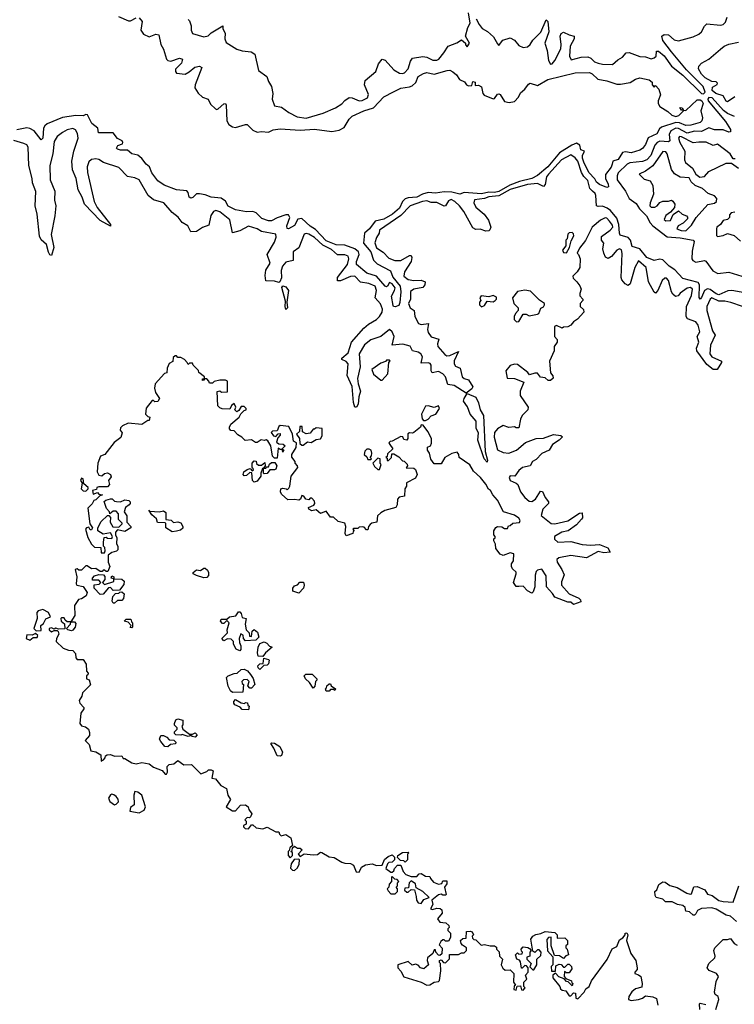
# Model space of a CAD drawing. Extents: x 2380107 to 2585170, y 384273 to 546161.
# Tile 164 of 256: x 2548535 to 2553502, y 390831 to 397678. Entities that reach past the tile are written whole.
import ezdxf

# ---------------------------------------------------------------- set-up
doc = ezdxf.new("R2010")
doc.units = 0

msp = doc.modelspace()

# ---------------------------------------------------------------- linework, layer by layer
at = {"layer": '0CON05XD'}
for points in [[(2549220.9, 397700.9), (2549290.7, 397670.7), (2549305, 397670), (2549345, 397692)], [(2549365, 397690.8), (2549386.5, 397665), (2549377.1, 397605), (2549395, 397577.5), (2549435, 397559.5), (2549481.7, 397578.3), (2549502.2, 397572.2), (2549516.9, 397506.9), (2549533.8, 397473.8), (2549555, 397404), (2549565, 397394.2), (2549585, 397389.4), (2549645, 397410), (2549666.7, 397405), (2549660, 397375), (2549618, 397335), (2549617.7, 397317.7), (2549625.9, 397305.9), (2549685, 397300), (2549713.8, 397315), (2549752, 397348), (2549785, 397355.7), (2549801.2, 397345), (2549753.6, 397226.4)], [(2550958.7, 397158.7), (2550931.2, 397225), (2550936.7, 397255), (2551010.8, 397319.2), (2551028.8, 397371.2), (2551055, 397403.3), (2551075, 397396.2), (2551135, 397330), (2551175, 397306.2), (2551195, 397303.8), (2551210.4, 397309.5), (2551234.4, 397335.6), (2551250.6, 397389.4), (2551265, 397411.2), (2551337.7, 397422.3), (2551365, 397417.1), (2551407.4, 397397.4), (2551435, 397396.9), (2551448.6, 397405), (2551483, 397447), (2551513.3, 397495), (2551573, 397517), (2551605, 397537.5), (2551632.5, 397515), (2551633, 397503), (2551645, 397490), (2551662.5, 397515), (2551633.3, 397565), (2551650, 397625), (2551666.4, 397655), (2551654.6, 397725)], [(2551708.2, 397685), (2551728.8, 397645), (2551748.3, 397618.3), (2551786.7, 397596.7), (2551828.6, 397558.6), (2551855, 397510), (2551865, 397500), (2551870, 397505), (2551892.5, 397535), (2551945, 397553.3), (2551975, 397536.7), (2552005, 397500), (2552035, 397486.2), (2552065, 397490), (2552084, 397505), (2552102.2, 397535), (2552157.4, 397592.6), (2552195, 397676.7), (2552205.5, 397665.5), (2552213.5, 397595), (2552184.2, 397515), (2552200.8, 397465), (2552210, 397395), (2552225, 397370), (2552235, 397371.2), (2552255, 397394.2), (2552295.5, 397475), (2552299.5, 397505), (2552290.6, 397565), (2552298.7, 397581.3), (2552315, 397592.5), (2552353.4, 397573.4), (2552388.8, 397565), (2552388.1, 397545), (2552360.9, 397495), (2552356.9, 397425), (2552368.6, 397398.6), (2552436.9, 397416.9), (2552485, 397420), (2552505, 397412), (2552531.4, 397385), (2552555, 397376.1), (2552585, 397369.1), (2552655, 397367.1), (2552691.3, 397398.7), (2552725, 397418), (2552751.4, 397448.6), (2552770.7, 397450.7), (2552845, 397423.6), (2552885, 397420.8), (2552925, 397407.1), (2552945, 397412.9), (2552958.8, 397425), (2552961.2, 397458.8), (2552975, 397460), (2553015, 397426), (2553065.8, 397355.8), (2553145, 397292.9), (2553274.6, 397165), (2553287.9, 397162.1), (2553300, 397175), (2553285, 397214), (2553170.5, 397330.5), (2553064.6, 397454.6), (2553004.6, 397534.6), (2552998.8, 397565), (2553015, 397576), (2553044.1, 397574.1), (2553085, 397538), (2553115, 397531.2), (2553215, 397559.2), (2553255, 397577.5), (2553275, 397594), (2553295.5, 397634.5), (2553311.3, 397648.7), (2553405, 397640.8), (2553425, 397645.8), (2553439.8, 397660.2), (2553452.5, 397695)], [(2549705, 397680), (2549715, 397670), (2549727.5, 397635), (2549726.7, 397605), (2549735, 397582.5), (2549815, 397560), (2549844.4, 397565.6), (2549865, 397587.5), (2549946.4, 397636.4), (2549947.5, 397615), (2549962, 397585), (2549960, 397545), (2549970, 397520), (2550044.1, 397474.1), (2550082.3, 397462.3), (2550143.9, 397453.9), (2550168.3, 397438.3), (2550195.8, 397325.8), (2550252.3, 397282.3), (2550265, 397247.5), (2550285.8, 397215), (2550294.3, 397165), (2550290, 397125), (2550305, 397080), (2550355, 397070), (2550405, 397034), (2550463.2, 397003.2), (2550525, 396994.2), (2550645, 397028), (2550730, 397065), (2550775, 397093.8), (2550794.4, 397115.6), (2550825, 397136.2), (2550845, 397136), (2550895, 397114.4), (2550915, 397115.5), (2550951.4, 397135), (2550958.7, 397158.7)], [(2553505, 397142.5), (2553455, 397106.7), (2553445, 397111.2), (2553425, 397148.6), (2553373.1, 397165), (2553348.2, 397185), (2553350.9, 397209.1), (2553383, 397227), (2553385, 397237.5), (2553375, 397246.7), (2553345, 397249.2), (2553298.6, 397275), (2553275, 397300), (2553252.5, 397337.5), (2553256.2, 397355), (2553275, 397376.2), (2553325, 397404), (2553405, 397473.8), (2553432, 397495), (2553465, 397508.6), (2553531.7, 397521.7)], [(2549753.6, 397226.4), (2549753.3, 397205), (2549775, 397167.5), (2549805, 397139.4), (2549845, 397125.8), (2549862, 397092), (2549895, 397059.2), (2549905, 397054), (2549915, 397058.6), (2549955, 397093.8), (2549966, 397096), (2549971.2, 397085), (2549973.6, 396975), (2549988.6, 396948.6), (2550013.8, 396933.8), (2550035, 396929.5), (2550105, 396950.6), (2550115, 396948.6), (2550155, 396910), (2550185, 396895.7), (2550215, 396901.9), (2550265, 396896.9), (2550297.9, 396912.1), (2550345, 396920), (2550485, 396910), (2550585, 396916.5), (2550705, 396901.4), (2550755, 396910.6), (2550791.4, 396928.6), (2550825, 396987.5), (2550845, 397007.1), (2550926, 397045), (2550994.1, 397065.9), (2551065, 397141.4), (2551134.3, 397175.7), (2551185, 397202.7), (2551245, 397210.4), (2551261.8, 397218.2), (2551287.3, 397242.7), (2551305, 397282.5), (2551342.5, 397305), (2551365, 397311.2), (2551415, 397300), (2551506.1, 397326.1), (2551525, 397326.7), (2551545, 397316.7), (2551570, 397295), (2551592.3, 397262.3), (2551626.1, 397246.1), (2551640, 397225), (2551655, 397217.5), (2551678.3, 397221.7), (2551685, 397247.5), (2551700, 397245), (2551701.7, 397221.7), (2551725, 397222.5), (2551745, 397212.5), (2551753.3, 397165), (2551763.9, 397153.9), (2551825, 397127.5), (2551835, 397130), (2551855, 397160), (2551865, 397162.5), (2551875, 397157.5), (2551905, 397110), (2551937.7, 397102.3), (2551975, 397110), (2552001.2, 397138.8), (2552015, 397170), (2552046.7, 397195), (2552070.7, 397229.3), (2552083, 397237), (2552135, 397220), (2552205, 397263.3), (2552395, 397308), (2552495, 397310.8), (2552515, 397301.2), (2552552.5, 397265), (2552615, 397254.2), (2552685, 397229.4), (2552710.5, 397229.5), (2552779.2, 397240.8), (2552815, 397263.8), (2552845, 397273.8), (2552910.7, 397260.7), (2552930, 397245), (2552930, 397225), (2552945, 397210), (2552955, 397220), (2552976.4, 397196.4), (2552990, 397155), (2552973.8, 397115), (2552973.8, 397095), (2552983.8, 397075), (2553040.7, 397040.7), (2553067.5, 397015), (2553095, 397006), (2553116.8, 397013.2), (2553150, 397045), (2553150, 397050), (2553135, 397050), (2553123.3, 397066.7), (2553140, 397065), (2553150, 397050), (2553165, 397047.5), (2553245, 397120), (2553265, 397121.8), (2553275.3, 397115), (2553285.3, 397094.7), (2553269.1, 397045), (2553280, 396995), (2553275.4, 396975), (2553265, 396964.5), (2553200, 396945), (2553165, 396943.1), (2553120.3, 396960.3), (2553095, 396962.7), (2552995, 396931.4), (2552981.1, 396918.9), (2552964, 396885), (2552902.2, 396857.8), (2552885, 396810), (2552865, 396783.8), (2552845, 396770.8), (2552785, 396752.7), (2552745, 396759.4), (2552725.5, 396754.5), (2552695, 396706.2), (2552657.5, 396695), (2552653.3, 396673.3), (2552645, 396653.3), (2552607, 396603), (2552606.7, 396575), (2552626.2, 396535), (2552627.5, 396515), (2552615, 396512.5), (2552565, 396533.3), (2552545, 396547.5), (2552532.7, 396572.7), (2552491.9, 396615), (2552455, 396688), (2552447.8, 396715), (2552446, 396734), (2552460, 396765), (2552435, 396772.5), (2552428, 396805), (2552405, 396819.2), (2552373.4, 396806.6), (2552287.5, 396752.5), (2552206.9, 396655), (2552135, 396593.8), (2552095, 396574.7), (2552007.8, 396552.2), (2551942.4, 396527.6), (2551865, 396483), (2551835, 396476.6), (2551795, 396479.2), (2551745, 396466.7), (2551625, 396476.9), (2551595, 396466.2), (2551539.1, 396479.1), (2551485, 396480.4), (2551425, 396473.1), (2551375, 396476.7), (2551335.6, 396464.4), (2551295, 396443.1), (2551235, 396440), (2551215, 396432.2), (2551196.3, 396413.7), (2551175, 396366.9), (2551126.4, 396325), (2551065, 396290.8), (2551005, 396278.2), (2550967.3, 396225), (2550932.2, 396195), (2550925.4, 396125), (2550975.4, 396065), (2550994.2, 396005), (2551020.3, 395980.3), (2551113, 395933), (2551128.8, 395888.8), (2551179.2, 395825), (2551183.8, 395785), (2551177.7, 395712.3), (2551169.3, 395690.7), (2551145, 395682.5), (2551133.3, 395683.3), (2551130.7, 395690.7), (2551120, 395755), (2551141.2, 395795), (2551143.6, 395813.6), (2551125, 395842.5), (2551105, 395850), (2551092.5, 395825), (2551085, 395821.2), (2551075, 395826.2), (2551014.1, 395894.1), (2550947.5, 395915), (2550876.2, 395975), (2550875, 395997.5), (2550895.6, 396045), (2550888.9, 396065), (2550864.7, 396084.7), (2550795, 396110), (2550735, 396113.8), (2550665, 396139.6), (2550590.4, 396220.4), (2550555, 396241.8), (2550495, 396296.9), (2550468.9, 396291.1), (2550445, 396246.2), (2550403.6, 396223.6), (2550395, 396227.5), (2550390.8, 396245), (2550413.6, 396303.6), (2550402.3, 396322.3), (2550385, 396322), (2550325, 396300), (2550285, 396279.2), (2550265, 396280), (2550217.5, 396295), (2550177.5, 396335), (2550155, 396344.2), (2550112.1, 396342.1), (2550035.8, 396355.8), (2549985, 396382), (2549965.4, 396415.4), (2549935, 396436.5), (2549865, 396444), (2549825, 396460), (2549785, 396466.7), (2549765, 396466.7), (2549738.3, 396441.7), (2549725, 396437.5), (2549712.5, 396445), (2549706.4, 396476.4), (2549697.7, 396487.7), (2549625, 396496.2), (2549538.8, 396528.8), (2549495, 396558), (2549453.4, 396613.4), (2549438, 396655), (2549415, 396673.8), (2549385, 396713.8), (2549355.7, 396735.7), (2549314.5, 396744.5), (2549285, 396771.2), (2549235, 396771.2), (2549215, 396777.5), (2549207.5, 396785), (2549217, 396803), (2549250, 396815), (2549252.5, 396825), (2549246.7, 396835), (2549215, 396853.3), (2549185, 396891.2), (2549081.7, 396891.7), (2549077.5, 396925), (2549037.3, 396957.3), (2549005.8, 397015.8), (2548995, 397020), (2548975, 397009.2), (2548925, 397012.1), (2548832.4, 396997.6), (2548726.2, 396953.8), (2548709.1, 396940.9), (2548700.6, 396925), (2548695.8, 396855), (2548685, 396842.5), (2548634.6, 396904.7), (2548605, 396920.9), (2548584.5, 396925.5), (2548515, 396912.7)], [(2553504, 397005), (2553455, 397026.9), (2553427.9, 397048), (2553347.1, 397135), (2553325, 397137.1), (2553318.2, 397125), (2553321.1, 397115), (2553439.7, 396969.7), (2553475.6, 396915), (2553475, 396897.5), (2553465, 396896), (2553425, 396911.8), (2553365, 396912.5), (2553325, 396925.3), (2553275, 396900.8), (2553225, 396902.5), (2553175, 396889.6), (2553115, 396920.9), (2553095, 396924.8), (2553060, 396905), (2553049.1, 396879.2), (2553053.1, 396835), (2553045, 396829.6), (2552985, 396834.2), (2552966.2, 396825), (2552950.5, 396805), (2552920.7, 396735), (2552895, 396704.7), (2552865, 396691.6), (2552775, 396682.7), (2552756.6, 396673.4), (2552695, 396613.8), (2552686.7, 396593.3), (2552688.6, 396565), (2552745.9, 396485), (2552772, 396435), (2552820.8, 396400.8), (2552843.6, 396363.6), (2552892.1, 396315), (2552917.1, 396265), (2552934.7, 396245), (2553035, 396168.5), (2553125, 396162.6), (2553215, 396144.5), (2553222.3, 396135), (2553208, 396068), (2553207.8, 396015), (2553212.8, 396002.8), (2553235, 395993.1), (2553293.8, 396003.8), (2553305, 396000), (2553352.5, 395932.5), (2553387.3, 395912.7), (2553465, 395923.5), (2553555, 395894.6)], [(2551248.2, 395675), (2551276.4, 395655), (2551280.9, 395615), (2551306.4, 395566.4), (2551325, 395559.7), (2551375.5, 395565.5), (2551368.4, 395525), (2551374.2, 395504.2), (2551395, 395473.3), (2551447.9, 395457.9), (2551439.7, 395425), (2551442.2, 395405), (2551490.4, 395350.5), (2551505, 395341.6), (2551525, 395342.5), (2551585, 395370), (2551555.3, 395305), (2551554.1, 395284.1), (2551565, 395268.5), (2551596.1, 395256.1), (2551610, 395195), (2551625, 395183.2), (2551655, 395174.3), (2551684.2, 395125), (2551678, 395112), (2551639.3, 395080.7), (2551555.6, 395135.6), (2551511.6, 395141.6), (2551495.2, 395195.2), (2551476.4, 395216.4), (2551445, 395230.8), (2551401.7, 395221.7), (2551395.4, 395235.4), (2551395.2, 395275.2), (2551388, 395288), (2551375, 395292.9), (2551325, 395288.8), (2551333.7, 395335), (2551324, 395355), (2551305, 395367.5), (2551265.4, 395375.5), (2551249, 395409), (2551198.3, 395421.7), (2551124.7, 395414.7), (2551136.7, 395475), (2551125, 395507.1), (2551105, 395522.9), (2551045, 395475.7), (2550975, 395451.2), (2550931.7, 395418.3), (2550895.4, 395355), (2550900.9, 395265), (2550882.9, 395182.9), (2550886.8, 395146.7), (2550902.7, 395095), (2550891.2, 395055), (2550888.6, 395005), (2550875, 394984), (2550865, 394983.3), (2550855.5, 395015.6), (2550846.8, 395126.8), (2550812.1, 395205), (2550819.1, 395285), (2550805, 395301.2), (2550774.3, 395314.3), (2550774.2, 395325), (2550819, 395361), (2550841.8, 395435), (2550927.1, 395532.8), (2550958.7, 395561.3), (2551015, 395593.1), (2551035.9, 395615), (2551054.2, 395645), (2551055.7, 395665), (2551042.8, 395702.8), (2551006.4, 395745), (2551015.3, 395795), (2551005.3, 395825), (2550962.5, 395845), (2550902.9, 395853), (2550864.1, 395894.1), (2550835, 395891.7), (2550765, 395862.9), (2550745, 395862.5), (2550743.6, 395885), (2550814.3, 395975), (2550823.5, 396015), (2550817.3, 396035), (2550795, 396044.2), (2550743, 396043), (2550701.4, 396081.4), (2550641.2, 396111.2), (2550585, 396164.8), (2550545, 396187.6), (2550525, 396191.5), (2550513.1, 396186.9), (2550475, 396092.9), (2550436.7, 396065), (2550435, 396003.8), (2550385, 395991.8), (2550360.7, 395965), (2550352, 395935), (2550355, 395882.5), (2550343.9, 395856.1), (2550335, 395850), (2550305, 395860.8), (2550245, 395863.3), (2550240.4, 395899.6), (2550245, 395936), (2550276.4, 395985), (2550255.6, 396045), (2550305, 396132), (2550317.1, 396165), (2550315, 396186), (2550216.2, 396206.2), (2550185, 396223.2), (2550125, 396242.5), (2550065, 396211.1), (2550015, 396196.2), (2549995, 396285.6), (2549925, 396343.1), (2549898.5, 396351.5), (2549883.1, 396345), (2549863.4, 396316.6), (2549850.4, 396249.5), (2549805, 396234.2), (2549765, 396204.5), (2549725, 396204.2), (2549704.2, 396245), (2549665, 396267.1), (2549637.1, 396305), (2549595, 396336.7), (2549535.9, 396405.9), (2549465, 396425.5), (2549428.1, 396455), (2549365, 396564.4), (2549335, 396578.9), (2549285, 396588.1), (2549225, 396650), (2549116.3, 396686.3), (2549085, 396706.9), (2549065, 396711.1), (2549035, 396706.7), (2549015, 396690), (2549003.8, 396655), (2549005.4, 396615), (2549053.5, 396415), (2549073.3, 396373.3), (2549166.2, 396253.8), (2549165, 396242.5), (2549095, 396281.9), (2548984.4, 396395), (2548969.6, 396445), (2548942.5, 396495), (2548926.7, 396575), (2548902, 396635), (2548896.8, 396695), (2548912, 396765), (2548941.3, 396855), (2548937.8, 396887.8), (2548922.6, 396912.6), (2548905, 396921.1), (2548865, 396913.5), (2548833.3, 396893.3), (2548795, 396866.9), (2548775, 396832), (2548765.8, 396745), (2548745.4, 396664.6), (2548746.1, 396565), (2548778.9, 396485), (2548776.6, 396423.4), (2548787, 396383), (2548780, 396315), (2548754.5, 396185.5), (2548771.4, 396095), (2548755, 396037.5), (2548745, 396042.5), (2548735, 396062.5), (2548721.9, 396115), (2548685, 396148), (2548673.2, 396173.2), (2548657.5, 396325), (2548642.5, 396385), (2548646.3, 396483.7), (2548623.6, 396543.6), (2548621.2, 396575), (2548597.9, 396665), (2548592.8, 396792.8), (2548585, 396807.1), (2548563.2, 396816.8), (2548495, 396837.7)], [(2553508.3, 396711.7), (2553495, 396710), (2553473.8, 396745), (2553385, 396812.5), (2553355, 396803.3), (2553305.9, 396825.9), (2553255, 396827.5), (2553215, 396821.4), (2553135, 396864.4), (2553120, 396865), (2553113.1, 396855), (2553122.5, 396825), (2553158.1, 396765), (2553155.8, 396705), (2553162, 396685), (2553211.2, 396645), (2553233.6, 396603.6), (2553263, 396583), (2553295, 396588.8), (2553325, 396622), (2553445, 396681.2), (2553481.7, 396681.7), (2553530, 396645)], [(2553575, 395779.3), (2553485, 395794.8), (2553456.3, 395793.7), (2553395, 395765.8), (2553375, 395772.8), (2553335, 395803.3), (2553315, 395807.4), (2553294.6, 395795), (2553275, 395746), (2553264, 395734), (2553257.5, 395747.5), (2553260.3, 395835), (2553251.3, 395851.3), (2553145, 395878.9), (2553088.8, 395938.8), (2553048.9, 395965), (2553005, 396009.6), (2552985, 396013.1), (2552945, 396002.7), (2552895, 396024.7), (2552845, 396084.1), (2552791.3, 396101.3), (2552780, 396145), (2552765, 396164), (2552709.3, 396179.3), (2552703.2, 396193.2), (2552699.4, 396255), (2552685, 396297.2), (2552640.9, 396350.9), (2552618.7, 396368.7), (2552585, 396381.1), (2552555, 396378.6), (2552545, 396383.3), (2552540.5, 396455), (2552535, 396468.8), (2552516.4, 396486.4), (2552498.2, 396505), (2552485, 396561.3), (2552457, 396587), (2552440.8, 396615), (2552413.7, 396695), (2552395, 396718.1), (2552365, 396739.3), (2552301.2, 396705), (2552211.2, 396605), (2552197.5, 396585), (2552187.7, 396532.3), (2552175, 396518), (2552135, 396540), (2552065, 396532.3), (2551945, 396497.1), (2551865, 396452.4), (2551795, 396447.5), (2551765, 396435.7), (2551696.7, 396425), (2551692.4, 396405), (2551705, 396375.4), (2551762.5, 396325), (2551793.6, 396285), (2551808.9, 396235), (2551803.3, 396216.7), (2551795, 396210.6), (2551775, 396208.1), (2551735, 396221.2), (2551705, 396220), (2551685, 396230), (2551623.1, 396345), (2551591.3, 396385), (2551560, 396415), (2551535, 396427.3), (2551515, 396419.4), (2551495.5, 396384.5), (2551485, 396382.5), (2551435, 396406.4), (2551395, 396407.1), (2551365, 396418.8), (2551335, 396414.7), (2551248.5, 396385), (2551183.3, 396316.7), (2551036.2, 396215), (2551033.8, 396195), (2551015, 396163.8), (2551002.8, 396127.2), (2551015, 396092.1), (2551060.8, 396060.8), (2551100.6, 396020.6), (2551143.4, 396003.4), (2551185, 396004.1), (2551245, 396038.6), (2551255, 396038.8), (2551261.4, 396025), (2551255, 395996.2), (2551208.5, 395925), (2551205.4, 395895), (2551235, 395871.7), (2551275, 395864.1), (2551325, 395866.7), (2551352.9, 395855), (2551350.9, 395835), (2551337.1, 395815), (2551275, 395803.6), (2551252.3, 395787.7), (2551250.5, 395735), (2551238.2, 395705), (2551248.2, 395675)], [(2553165, 396211.2), (2553205, 396250), (2553236.2, 396303.8), (2553317, 396393), (2553365, 396401.4), (2553378.1, 396415), (2553379.5, 396435), (2553365, 396453.1), (2553320.3, 396470.3), (2553280, 396505), (2553230, 396525), (2553201.7, 396551.7), (2553188.3, 396578.3), (2553125, 396584), (2553085.5, 396605.5), (2553065.5, 396635.5), (2553035, 396746.2), (2553025, 396760), (2553005, 396762), (2552935, 396662.5), (2552885, 396626), (2552840, 396605), (2552875, 396570), (2552917.3, 396557.3), (2552936, 396525), (2552940.8, 396465), (2552916.2, 396405), (2552915, 396383.3), (2552925, 396374.2), (2552950, 396375), (2552965, 396383.3), (2552985, 396407.5), (2553005, 396417.5), (2553045, 396416.7), (2553065, 396422.5), (2553075, 396417.5), (2553087.5, 396395), (2553087, 396373), (2553059.3, 396340.7), (2553025, 396316.7), (2553015, 396290), (2553025, 396280), (2553057.5, 396282.5), (2553077, 396323), (2553115, 396350), (2553140, 396325), (2553170, 396315), (2553177.5, 396305), (2553176.1, 396293.9), (2553146.1, 396263.9), (2553112.5, 396245), (2553102.5, 396225), (2553133.4, 396213.4), (2553165, 396211.2)], [(2553505, 396340), (2553480, 396335), (2553468.3, 396321.7), (2553468.3, 396301.7), (2553455, 396290), (2553425, 396282.5), (2553406.4, 396253.6), (2553380, 396235), (2553377.5, 396225), (2553378.3, 396178.3), (2553385, 396170), (2553425, 396177.5), (2553455, 396192.5), (2553501.7, 396178.3), (2553545, 396137.5)], [(2553560, 395685), (2553478.3, 395711.7), (2553435, 395720.8), (2553395, 395721.1), (2553345, 395743.1), (2553334.1, 395735.9), (2553310.8, 395685), (2553311.1, 395655), (2553350, 395515), (2553368, 395485), (2553336, 395416), (2553331.5, 395355), (2553345, 395332.9), (2553413, 395303), (2553413.3, 395295), (2553382.5, 395245), (2553355, 395245.8), (2553310.7, 395280.7), (2553241.2, 395375), (2553238.8, 395395), (2553256, 395435), (2553243.3, 395475), (2553262.1, 395507.9), (2553251.9, 395555), (2553235, 395577.1), (2553177.7, 395597.7), (2553168, 395615), (2553170.6, 395685), (2553205, 395761.2), (2553210.6, 395805), (2553197.5, 395815), (2553175, 395811.5), (2553125, 395775.7), (2553112.3, 395757.7), (2553094.1, 395754.1), (2553075, 395768.8), (2553065, 395786.7), (2553043.8, 395865), (2553030.4, 395880.5), (2553018, 395882), (2553000, 395865), (2552971.2, 395795), (2552955, 395777.5), (2552945, 395782.5), (2552906.2, 395856.2), (2552888.8, 395955), (2552835, 396002), (2552810.4, 395955), (2552778.3, 395841.7), (2552765, 395830), (2552742.4, 395842.4), (2552720, 395870), (2552715.6, 395885.6), (2552723.1, 396053.1), (2552717.3, 396077.3), (2552705, 396084), (2552685, 396075.7), (2552647.6, 396032.4), (2552625, 396018.8), (2552606, 396026), (2552594.2, 396055), (2552588.1, 396085), (2552596.2, 396125), (2552578.8, 396145), (2552578.3, 396171.7), (2552640, 396215), (2552657.8, 396235), (2552655, 396248.8), (2552635, 396277.1), (2552615, 396298.6), (2552605, 396300.8), (2552572, 396285), (2552514.4, 396235), (2552467, 396143), (2552425, 396090), (2552410, 396055), (2552420, 396045), (2552430, 396015), (2552427.5, 395955), (2552410, 395925), (2552380, 395895), (2552381.7, 395881.7), (2552407.5, 395855)], [(2552335, 396057.5), (2552357.5, 396095), (2552368.3, 396141.7), (2552386.7, 396175), (2552385, 396190), (2552375, 396197.5), (2552355, 396196.7), (2552343.9, 396186.1), (2552340, 396155), (2552330, 396145), (2552330, 396105), (2552307.5, 396075), (2552315, 396060), (2552335, 396057.5)], [(2552407.5, 395855), (2552428.3, 395828.3), (2552437.5, 395805), (2552427.5, 395775), (2552428.3, 395758.3), (2552450, 395735), (2552450, 395725), (2552430, 395705), (2552430, 395685), (2552453, 395663), (2552456.7, 395645), (2552412.5, 395595), (2552383.6, 395576.4), (2552366.4, 395553.6), (2552345, 395542.5), (2552315, 395540), (2552305, 395532.5), (2552265, 395551.2), (2552251.2, 395545), (2552252.5, 395475), (2552270, 395455), (2552270, 395435), (2552250, 395405), (2552250, 395375), (2552216.4, 395303.6), (2552223.6, 395223.6), (2552241.7, 395201.7), (2552242.5, 395185), (2552225, 395170), (2552208.3, 395168.3), (2552187, 395187), (2552155, 395192.5), (2552135, 395220), (2552115, 395221.2), (2552078.3, 395208.3), (2552067.5, 395225), (2551995, 395280), (2551975, 395282.5), (2551945, 395272.5), (2551913, 395237), (2551922.5, 395185), (2551975, 395184.2), (2552038.3, 395158.3), (2552012.5, 395095), (2552013.3, 395065), (2552070, 394985), (2552067.5, 394965), (2552027.5, 394925), (2552015, 394900), (2552005, 394840), (2551985, 394840), (2551975, 394847.5), (2551935, 394842.5), (2551895, 394857.5), (2551855, 394833.3), (2551835, 394807.5), (2551833.3, 394775), (2551855, 394687.5), (2551895, 394667.5), (2551935, 394663.3), (2551987.5, 394685), (2552051.7, 394738.3), (2552124, 394766), (2552175, 394768), (2552245, 394793.8), (2552296.1, 394786.1), (2552308.3, 394778.3), (2552285, 394753.3), (2552238.8, 394725), (2552215.8, 394684.2), (2552165, 394662), (2552125, 394620), (2552100, 394605), (2552083, 394577), (2552030, 394565), (2552005, 394543.3), (2551976.1, 394503.9), (2551945, 394506.7), (2551936.7, 394495), (2551945, 394473.8), (2551986.1, 394456.1), (2551997.5, 394445), (2552016.7, 394395), (2552046.2, 394355), (2552075, 394329.2), (2552095, 394328.6), (2552121.2, 394345), (2552155, 394400), (2552168.3, 394398.3), (2552186.2, 394355), (2552210, 394325), (2552210, 394315), (2552171.2, 394275), (2552160, 394230), (2552230, 394175), (2552255, 394172.9), (2552345, 394192.5), (2552425, 394247.5), (2552445, 394250), (2552446.7, 394215), (2552440, 394205), (2552405, 394166.7), (2552347, 394123), (2552303.3, 394115), (2552253.3, 394085), (2552251.2, 394065), (2552275, 394046.2), (2552365, 394050), (2552445, 394028.6), (2552505, 394024), (2552565, 394028), (2552622.5, 394005), (2552640, 393975), (2552595, 393971.4), (2552555, 393981.2), (2552475, 393936.7), (2552365, 393952), (2552283, 393937), (2552268.8, 393925), (2552270, 393905), (2552304, 393855), (2552318.3, 393818.3), (2552301.7, 393768.3), (2552300, 393745), (2552355, 393686.7), (2552422.5, 393655), (2552432.5, 393645), (2552435, 393630), (2552385, 393612.5), (2552365, 393627.5), (2552345, 393626.7), (2552255, 393662.5), (2552239.1, 393689.1), (2552197.5, 393735), (2552195, 393810), (2552165, 393857.5), (2552135, 393850), (2552125, 393840), (2552116.7, 393815), (2552116.4, 393733.6), (2552105, 393700), (2552095, 393690), (2552065, 393707.5), (2552035, 393740), (2552005, 393736.7), (2551985, 393737.5), (2551966.7, 393765), (2551986.7, 393825), (2551986.1, 393836.1), (2551960, 393860), (2551952.5, 393875), (2551952.5, 393895), (2551967.5, 393915), (2551970, 393965), (2551945, 393970), (2551895, 393953.3), (2551875, 393962.5), (2551845, 394000), (2551841.7, 394031.7), (2551830, 394055), (2551831.7, 394068.3), (2551840, 394075), (2551840, 394085), (2551830, 394095), (2551830, 394125), (2551843.6, 394146.4), (2551857, 394153), (2551885, 394152.5), (2551905, 394140), (2551925, 394140), (2551931.7, 394158.3), (2551945, 394160), (2551963, 394177), (2552009.3, 394180.7), (2552013.3, 394195), (2552005, 394212.5), (2551975, 394232.5), (2551896.7, 394256.7), (2551855, 394337.5), (2551822.5, 394375), (2551806.7, 394405), (2551793.9, 394413.9), (2551775, 394447.5), (2551737.5, 394495), (2551688.3, 394538.3), (2551663.9, 394583.9), (2551590, 394635), (2551587.5, 394655), (2551575, 394670), (2551538.3, 394661.7), (2551490, 394635), (2551465, 394590), (2551415, 394590), (2551393, 394623), (2551382.5, 394665), (2551370, 394685), (2551370, 394705), (2551390, 394715), (2551397, 394733), (2551397.5, 394765), (2551372.5, 394815), (2551338.3, 394858.3), (2551325, 394860), (2551320, 394845), (2551275, 394807.5), (2551265, 394802.5), (2551243.6, 394806.4), (2551231.7, 394798.3), (2551232.5, 394765), (2551226.7, 394753.3), (2551205, 394760), (2551198.3, 394778.3), (2551185, 394780), (2551125, 394747.5), (2551110, 394745), (2551100, 394735), (2551107.5, 394725), (2551127.5, 394695), (2551091.7, 394658.3), (2551088.3, 394641.7), (2551080, 394635), (2551088.3, 394628.3), (2551090, 394615), (2551095, 394610), (2551120, 394635), (2551121.7, 394658.3), (2551135, 394660), (2551169.3, 394639.3), (2551195, 394610), (2551208.3, 394608.3), (2551228.3, 394588.3), (2551230, 394575), (2551221.7, 394561.7), (2551275, 394560), (2551285, 394550), (2551297.5, 394515), (2551285, 394490), (2551223, 394457), (2551222.5, 394435), (2551212.5, 394415), (2551210, 394365), (2551173, 394357), (2551160, 394345), (2551157.5, 394305), (2551150, 394285), (2551073.6, 394266.4), (2551045, 394250), (2551022.5, 394227.5), (2551017.5, 394185), (2550983, 394177), (2550971.7, 394168.3), (2550960, 394155), (2550955, 394130), (2550945, 394130), (2550928.3, 394148.3), (2550915, 394152.5), (2550895, 394150), (2550885, 394140), (2550855, 394140), (2550850, 394135), (2550860, 394125), (2550851.7, 394118.3), (2550850, 394105), (2550805, 394090), (2550797.5, 394105), (2550802.5, 394155), (2550795, 394177.5), (2550748.3, 394188.3), (2550715, 394220), (2550695, 394220), (2550665, 394260), (2550625, 394243.3), (2550595, 394270), (2550565, 394263.3), (2550543.6, 394273.6), (2550543.3, 394286.7), (2550578.3, 394301.7), (2550587, 394313), (2550585, 394330), (2550565, 394350), (2550555, 394350), (2550545, 394340), (2550523, 394343), (2550510, 394365), (2550495, 394370), (2550486.7, 394343.3), (2550475, 394337.5), (2550445, 394342.5), (2550398.3, 394338.3), (2550355, 394380), (2550347.5, 394395), (2550350, 394415), (2550365, 394420), (2550387, 394417), (2550395, 394410), (2550405, 394420), (2550412.5, 394435), (2550422.5, 394505), (2550467.5, 394565), (2550467, 394577), (2550450, 394595), (2550450, 394605), (2550427, 394637), (2550427.5, 394655), (2550457, 394703), (2550460, 394735), (2550438.3, 394748.3), (2550430, 394795), (2550405, 394850), (2550345, 394857.5), (2550335, 394850), (2550325, 394820), (2550293, 394817), (2550283, 394807), (2550300, 394785), (2550315, 394780), (2550331.7, 394798.3), (2550345, 394800), (2550345, 394790), (2550328.3, 394771.7), (2550320, 394740), (2550335, 394730), (2550367, 394727), (2550380, 394715), (2550360, 394695), (2550370, 394685), (2550365, 394670), (2550360, 394690), (2550345, 394690), (2550331.7, 394698.3), (2550325, 394630), (2550305, 394630), (2550293, 394643), (2550280, 394715), (2550259.3, 394749.3), (2550247, 394757), (2550235, 394752.5), (2550213, 394757), (2550185, 394737.5), (2550175, 394737.5), (2550145, 394756.7), (2550103, 394753), (2550080, 394775), (2550050.7, 394790.7), (2550025, 394820), (2550002.5, 394822.5), (2549992.5, 394832.5), (2549992.5, 394845), (2550003.6, 394866.4), (2550060, 394915), (2550071.7, 394938.3), (2550095, 394960), (2550110, 394965), (2550110, 394975), (2550095, 394987.5), (2550075, 394987.5), (2550058.3, 394961.7), (2550045, 394952.5), (2550030, 394965), (2550036.7, 394985), (2550025, 395010), (2550007.5, 394995), (2549995, 394970), (2549943, 394973), (2549925, 394980), (2549913, 394993), (2549908.3, 395091.7), (2549925, 395097.5), (2549938.3, 395088.3), (2549980, 395090), (2549980, 395165), (2549965, 395171.2), (2549925, 395172.5), (2549887.5, 395162.5), (2549875, 395150), (2549855, 395150), (2549850, 395165), (2549835, 395180), (2549820, 395180), (2549818.3, 395171.7), (2549805, 395170), (2549805, 395180), (2549820, 395180), (2549820, 395195), (2549780, 395225), (2549778.3, 395238.3), (2549740, 395275), (2549735, 395290), (2549715, 395290), (2549705, 395280), (2549700, 395295), (2549680, 395315), (2549655, 395330), (2549635, 395330), (2549625, 395340), (2549615, 395340), (2549601.7, 395328.3), (2549598.3, 395301.7), (2549573, 395287), (2549560, 395255), (2549558.3, 395221.7), (2549541.7, 395218.3), (2549477.5, 395145), (2549472.5, 395115), (2549480, 395085), (2549507.5, 395045), (2549495, 395022.5), (2549475, 395020), (2549465, 395030), (2549455, 395030), (2549413, 394977), (2549410, 394935), (2549425, 394920), (2549440, 394915), (2549435, 394890), (2549425, 394890), (2549385, 394862.5), (2549288.3, 394871.7), (2549250, 394855), (2549235, 394840), (2549233, 394823), (2549247.5, 394805), (2549237.3, 394772.7), (2549190.7, 394739.3), (2549127.5, 394655), (2549097, 394643), (2549077.5, 394595), (2549073.3, 394535), (2549085, 394510), (2549105, 394507.5), (2549125, 394523.3), (2549146.1, 394526.1), (2549166.4, 394516.4), (2549171.7, 394498.3), (2549152.5, 394475), (2549160, 394445), (2549145, 394430), (2549085, 394430), (2549070, 394425), (2549068.3, 394411.7), (2549040, 394405), (2549045, 394380), (2549075, 394390), (2549085, 394380), (2549110, 394375), (2549091.7, 394368.3), (2549065, 394340), (2549050, 394335), (2549039.3, 394310.7), (2549008.3, 394281.7), (2549023.3, 394173.3), (2549040, 394145), (2549035, 394130), (2549025, 394130), (2549015, 394150), (2549000, 394145), (2548992.5, 394135), (2549008.3, 394078.3), (2549035, 394030), (2549055, 394010), (2549098.3, 394008.3), (2549101.7, 393971.7), (2549125, 393970), (2549130, 393985), (2549127, 394007), (2549118.3, 394018.3), (2549116.7, 394045), (2549123, 394077), (2549135, 394080), (2549145, 394072.5), (2549175, 394070), (2549180, 394085), (2549165, 394110), (2549115, 394100), (2549077.5, 394125), (2549077.5, 394145), (2549101.7, 394188.3), (2549145, 394230), (2549155, 394230), (2549167, 394217), (2549163.9, 394183.9), (2549181.7, 394151.7), (2549225, 394150), (2549248.3, 394171.7), (2549248.3, 394178.3)], [(2550385, 395664), (2550379.2, 395685), (2550382.1, 395722.1), (2550357.5, 395815), (2550365, 395828), (2550385, 395820.6), (2550404.4, 395795), (2550392.5, 395715), (2550395.5, 395675), (2550385, 395664)], [(2551988.3, 395578.3), (2552005, 395580), (2552035, 395630), (2552055, 395630), (2552075, 395620), (2552135, 395630), (2552143.6, 395636.4), (2552157, 395673), (2552175, 395682.5), (2552182.5, 395695), (2552182.5, 395705), (2552147, 395727), (2552085, 395790), (2552045, 395797.5), (2551995, 395787.5), (2551960, 395745), (2551970, 395705), (2552000, 395675), (2552000, 395655), (2551980, 395635), (2551972.5, 395615), (2551973, 395593), (2551988.3, 395578.3)], [(2551745, 395682.5), (2551765, 395690), (2551785, 395720), (2551825, 395717.5), (2551840, 395725), (2551850, 395735), (2551848.3, 395748.3), (2551825, 395760), (2551795, 395750), (2551743, 395757), (2551732.5, 395745), (2551740, 395725), (2551730, 395715), (2551730, 395695), (2551745, 395682.5)], [(2551055, 395172.5), (2551093.3, 395215), (2551100, 395295), (2551110, 395305), (2551105, 395310), (2551085, 395310), (2551078.3, 395301.7), (2551045, 395290), (2550982.5, 395245), (2550995, 395212.5), (2551045, 395172.5), (2551055, 395172.5)], [(2551785, 394602.5), (2551763.1, 394625), (2551720, 394755), (2551724.2, 394805), (2551708, 394835), (2551707, 394886.9), (2551666.5, 394935), (2551646.6, 394986.6), (2551618.6, 395025), (2551623.3, 395045), (2551645, 395080), (2551705, 395054.3), (2551725, 395013.8), (2551736, 394966), (2551758.1, 394925), (2551770, 394675), (2551786.7, 394615), (2551785, 394602.5)], [(2551355, 394890), (2551375, 394900), (2551395, 394922.5), (2551427.5, 394935), (2551453.3, 394975), (2551445, 394992.5), (2551415, 394982.5), (2551375, 394992.5), (2551355, 394990), (2551327.5, 394935), (2551331.7, 394901.7), (2551341.7, 394891.7), (2551355, 394890)], [(2550505, 394720), (2550535, 394742.5), (2550561.7, 394738.3), (2550595, 394760), (2550626.4, 394763.6), (2550637.5, 394785), (2550636.4, 394836.4), (2550595, 394840), (2550585, 394830), (2550575, 394830), (2550555, 394802.5), (2550525, 394797.5), (2550501.7, 394811.7), (2550498.3, 394848.3), (2550481.7, 394848.3), (2550480, 394815), (2550460, 394795), (2550480, 394765), (2550481.7, 394731.7), (2550495, 394720), (2550505, 394720)], [(2550975, 394620), (2550980, 394625), (2550970, 394635), (2550980, 394645), (2550982.5, 394665), (2550977.5, 394685), (2550965, 394692.5), (2550948.3, 394691.7), (2550933, 394677), (2550930, 394655), (2550948.3, 394638.3), (2550955, 394620), (2550975, 394620)], [(2550165, 394462.5), (2550152.5, 394475), (2550148.3, 394528.3), (2550135, 394530), (2550111.7, 394508.3), (2550095, 394507.5), (2550087.5, 394515), (2550092.5, 394535), (2550115, 394550), (2550137.5, 394557.5), (2550151.7, 394541.7), (2550160, 394545), (2550158.3, 394558.3), (2550150, 394565), (2550150, 394595), (2550165, 394610), (2550178.3, 394608.3), (2550181.7, 394591.7), (2550195, 394580), (2550215, 394580), (2550238.3, 394598.3), (2550240, 394575), (2550230, 394560), (2550245, 394560), (2550251.7, 394568.3), (2550265, 394570), (2550271.7, 394588.3), (2550285, 394600), (2550308.3, 394598.3), (2550322.5, 394575), (2550316.4, 394553.6), (2550305, 394547.5), (2550273, 394547), (2550255, 394522.5), (2550235, 394520), (2550230, 394525), (2550230, 394560), (2550221.7, 394558.3), (2550210, 394525), (2550210, 394505), (2550185, 394470), (2550165, 394462.5)], [(2551035, 394550), (2551047.5, 394585), (2551040, 394595), (2551040, 394625), (2551025, 394630), (2550990, 394595), (2551001.7, 394571.7), (2551025, 394550), (2551035, 394550)], [(2548995, 394400), (2549010, 394415), (2549010, 394425), (2548981.7, 394451.7), (2548976.7, 394485), (2548965, 394490), (2548957.5, 394475), (2548970, 394455), (2548962.5, 394415), (2548975, 394402.5), (2548995, 394400)], [(2549248.3, 394178.3), (2549222.5, 394202.5), (2549221.7, 394241.7), (2549205, 394260), (2549185, 394260), (2549161.7, 394241.7), (2549160, 394255), (2549138.3, 394278.3), (2549123, 394327), (2549133, 394337), (2549165, 394347.5), (2549177, 394347), (2549195, 394330), (2549207, 394327), (2549235, 394326.7), (2549265, 394340), (2549292.5, 394335), (2549302.5, 394325), (2549302.5, 394315), (2549296.4, 394303.6), (2549270, 394285), (2549260, 394255), (2549279.3, 394229.3), (2549280, 394185), (2549307.5, 394155), (2549307.5, 394145), (2549265, 394120), (2549215, 394130), (2549200, 394115), (2549200, 394095), (2549210, 394075), (2549207.5, 394035), (2549217.5, 394015), (2549217.5, 393992.5), (2549208.3, 393981.7), (2549175, 393972.5), (2549150, 393955), (2549150, 393905), (2549162.5, 393875), (2549148.3, 393841.7), (2549135, 393840), (2549125, 393850), (2549115, 393850), (2549108.3, 393841.7), (2549095, 393840), (2549065, 393862.5), (2549035, 393860), (2549005, 393880), (2548995, 393880), (2548965, 393850), (2548945, 393850), (2548935, 393860), (2548920, 393855), (2548932.5, 393805), (2548927.5, 393755), (2548932.5, 393745), (2548976.2, 393736.2), (2549003.3, 393695), (2548997.7, 393672.3), (2548965, 393650), (2548943.6, 393646.4), (2548916.7, 393605), (2548917.5, 393535), (2548890, 393490), (2548915, 393490), (2548925, 393480), (2548920, 393455), (2548905, 393432.5), (2548895, 393427.5), (2548870, 393435), (2548860, 393445), (2548887.5, 393475), (2548890, 393490), (2548865, 393490), (2548851.7, 393501.7), (2548845, 393520), (2548825, 393520), (2548820, 393515), (2548822.5, 393495), (2548847.5, 393477.5), (2548848.3, 393441.7), (2548805, 393440), (2548785, 393447.5), (2548775, 393440), (2548755, 393450), (2548740, 393445), (2548740, 393435), (2548755, 393422.5), (2548775, 393430), (2548795, 393430), (2548803, 393423), (2548806.7, 393405), (2548790, 393375), (2548787.5, 393355), (2548838, 393308), (2548873.6, 393293.6), (2548905, 393292.5), (2548921.7, 393271.7), (2548925, 393240), (2548935, 393230), (2548975, 393230), (2548997, 393197), (2548998.3, 393148.3), (2549010, 393135), (2549008.3, 393121.7), (2549000, 393115), (2549000, 393095), (2549017, 393087), (2549026.7, 393053.3), (2548971.7, 392998.3), (2548967, 392973), (2548947.5, 392945), (2548952.5, 392925), (2548980, 392895), (2548980, 392885), (2548960, 392855), (2548953.3, 392785), (2548965, 392767.5), (2548991.7, 392761.7), (2549012.5, 392745), (2549020.7, 392720.7), (2549019.3, 392700.7), (2548990, 392665), (2549017, 392637), (2549030, 392595), (2549065, 392586.7), (2549100, 392565), (2549101.7, 392521.7), (2549118.3, 392531.7), (2549130, 392545), (2549131.7, 392558.3), (2549143, 392567), (2549165, 392567.5), (2549195, 392557.5), (2549245, 392560), (2549255, 392540), (2549265, 392540), (2549315, 392510), (2549345, 392502.5), (2549385, 392512.5), (2549435, 392503.3), (2549465, 392480), (2549525, 392457.5), (2549545, 392432.5), (2549555, 392432.5), (2549562.5, 392445), (2549560, 392485), (2549575, 392500), (2549607, 392503), (2549635, 392527.5), (2549675, 392497.5), (2549728.3, 392498.3), (2549793, 392433), (2549835, 392450), (2549848.3, 392461.7), (2549865, 392462.5), (2549880, 392455), (2549870, 392405), (2549895, 392400), (2549933.6, 392353.6), (2549971.7, 392331.7), (2549982.5, 392285), (2550000, 392255), (2549970, 392205), (2550015, 392177.5), (2550035, 392177.5), (2550070, 392215), (2550105, 392217.5), (2550122.5, 392205), (2550127.5, 392185), (2550147.5, 392155), (2550140, 392135), (2550131.7, 392128.3), (2550115, 392130), (2550100, 392115), (2550110, 392105), (2550110, 392085), (2550090, 392075), (2550090, 392065), (2550103, 392053), (2550125, 392052.5), (2550145, 392080), (2550155, 392080), (2550178.3, 392058.3), (2550225, 392052.5), (2550255, 392062.5), (2550315, 392030), (2550335, 392030), (2550340, 392015), (2550353, 392003), (2550385, 392012.5), (2550419.3, 391989.3), (2550430, 391935), (2550411.7, 391918.3), (2550408.3, 391901.7), (2550400, 391895), (2550400, 391865), (2550415, 391850), (2550430, 391865), (2550430, 391885), (2550420, 391895), (2550428.3, 391901.7), (2550431.7, 391918.3), (2550445, 391930), (2550465, 391917.5), (2550485, 391916.7), (2550497.5, 391905), (2550470, 391875), (2550485, 391860), (2550512.5, 391877.5), (2550575, 391870), (2550605, 391872.5), (2550625, 391890), (2550635, 391887.5), (2550685, 391857.5), (2550721.7, 391851.7), (2550775, 391820), (2550795, 391812.5), (2550835, 391810), (2550855, 391800), (2550873.6, 391753.6), (2550895, 391750), (2550910, 391785), (2550938.3, 391801.7), (2550985, 391807.5), (2551015, 391797.5), (2551055, 391800), (2551071.7, 391838.3), (2551095, 391860), (2551125, 391870), (2551140, 391855), (2551140, 391835), (2551125, 391820), (2551101.7, 391818.3), (2551091.7, 391808.3), (2551080, 391775), (2551115, 391750), (2551125, 391750), (2551135, 391760), (2551140, 391775), (2551161.7, 391798.3), (2551185, 391800), (2551200, 391755), (2551220, 391735), (2551255, 391720), (2551295, 391720), (2551311.7, 391738.3), (2551325, 391740), (2551355, 391722.5), (2551385, 391720), (2551390, 391705), (2551411.7, 391681.7), (2551445, 391667.5), (2551468.3, 391671.7), (2551475, 391690), (2551505, 391690), (2551505, 391670), (2551487.5, 391645), (2551500, 391595), (2551495, 391590), (2551475, 391590), (2551465, 391597.5), (2551445, 391592.5), (2551400, 391555), (2551407.5, 391525), (2551390, 391495), (2551405, 391490), (2551435, 391500), (2551457.5, 391497.5), (2551468.3, 391488.3), (2551472.5, 391465), (2551440, 391425), (2551455, 391402.5), (2551497, 391397), (2551518.3, 391378.3), (2551520, 391365), (2551510, 391355), (2551510, 391345), (2551530, 391325), (2551530, 391295), (2551515, 391270), (2551495, 391270), (2551485, 391280), (2551475, 391280), (2551461.7, 391268.3), (2551450, 391245), (2551471.7, 391221.7), (2551468.3, 391181.7), (2551455, 391170), (2551445, 391172.5), (2551427.5, 391195), (2551425, 391210), (2551415, 391210), (2551406.4, 391183.6), (2551370, 391155), (2551367.5, 391135), (2551377.5, 391105), (2551345, 391077.5), (2551320, 391085), (2551303.6, 391103.6), (2551285, 391110), (2551263, 391103), (2551235, 391130), (2551163.6, 391106.4), (2551162.5, 391085), (2551185, 391062.5), (2551205, 391022.5), (2551325, 390986), (2551365, 390964), (2551385, 390966), (2551415, 390986.2), (2551445, 390990), (2551452.5, 390997.5), (2551462.5, 391065), (2551460, 391115), (2551453, 391123), (2551453, 391137), (2551465, 391140), (2551481.7, 391121.7), (2551495, 391120), (2551521.7, 391148.3), (2551521.7, 391178.3), (2551585, 391177.5), (2551605, 391190), (2551625, 391190), (2551640, 391205), (2551640, 391225), (2551611.7, 391241.7), (2551603, 391253), (2551600, 391275), (2551615, 391290), (2551638.3, 391291.7), (2551641.7, 391338.3), (2551665, 391340), (2551680, 391335), (2551690, 391315), (2551680, 391305), (2551681.7, 391291.7), (2551691.7, 391281.7), (2551705, 391280), (2551743, 391243), (2551765, 391247.5), (2551805, 391237.5), (2551835, 391237.5), (2551848.3, 391228.3), (2551850, 391215), (2551867, 391197), (2551870, 391165), (2551890, 391145), (2551882.5, 391105), (2551893, 391083), (2551908.3, 391068.3), (2551945, 391070), (2551970, 391045), (2551967.5, 390985), (2551980, 390965), (2551973, 390957), (2551970, 390935), (2551985, 390930), (2551991.7, 390958.3), (2552015, 390960), (2552021.7, 390931.7), (2552035, 390930), (2552047.5, 390945), (2552040, 390955), (2552040, 390985), (2552060, 391005), (2552050, 391035), (2552070, 391055), (2552070, 391085), (2552058.3, 391098.3), (2552045, 391100), (2552028.3, 391081.7), (2552021.7, 391081.7), (2552017, 391127), (2552008.3, 391138.3), (2551990, 391145), (2551980, 391175), (2551995, 391190), (2552005, 391180), (2552028.3, 391181.7), (2552030, 391195), (2552021.7, 391201.7), (2552020, 391215), (2552035, 391230), (2552067, 391227), (2552078.3, 391218.3), (2552090, 391205), (2552080, 391195), (2552080, 391165), (2552060, 391160), (2552060, 391145), (2552090, 391115), (2552081.7, 391091.7), (2552101.7, 391071.7), (2552108.3, 391071.7), (2552130, 391105), (2552130, 391145), (2552158.3, 391171.7), (2552160, 391195), (2552145, 391210), (2552135, 391210), (2552115, 391192.5), (2552101.7, 391201.7), (2552087.5, 391285), (2552102.5, 391305), (2552122.3, 391317.7), (2552157, 391323), (2552187, 391337), (2552255, 391330), (2552270, 391315), (2552271.7, 391291.7), (2552325, 391292.5), (2552342.5, 391275), (2552341.7, 391248.3), (2552331.7, 391238.3), (2552330, 391225), (2552340, 391215), (2552350, 391175), (2552331.7, 391168.3), (2552315, 391150), (2552287.5, 391167.5), (2552251.7, 391171.7), (2552228.3, 391238.3), (2552228.3, 391298.3), (2552210, 391295), (2552198.3, 391281.7), (2552203, 391203), (2552241.7, 391161.7), (2552240, 391105), (2552230, 391095), (2552231.7, 391061.7), (2552258.3, 391061.7), (2552261.7, 391098.3), (2552285, 391110), (2552298.3, 391108.3), (2552315, 391090), (2552325, 391090), (2552345, 391110), (2552355, 391110), (2552370, 391095), (2552371.7, 391078.3), (2552355, 391050), (2552335, 391050), (2552321.7, 391058.3), (2552320, 391025), (2552331.7, 391011.7), (2552370, 390995), (2552371.7, 390981.7), (2552380, 390975), (2552375, 390960), (2552348.3, 390988.3), (2552335, 390990), (2552318.3, 391008.3), (2552283.3, 391023.3), (2552258.3, 391048.3), (2552240, 391035), (2552240, 391015), (2552290, 390955), (2552295, 390940), (2552305, 390930), (2552330, 390925), (2552355, 390890), (2552365, 390890), (2552385, 390910), (2552398.3, 390908.3), (2552400, 390875), (2552415, 390870), (2552457.5, 390915), (2552470.7, 390939.3), (2552492.5, 390955), (2552510, 390995)], [(2549595, 394117.5), (2549550, 394145), (2549550, 394175), (2549545, 394180), (2549491.7, 394181.7), (2549486.7, 394206.7), (2549453.3, 394235), (2549431.7, 394268.3), (2549440, 394260), (2549505, 394256.7), (2549535, 394262.5), (2549551.7, 394251.7), (2549551.7, 394201.7), (2549587, 394197), (2549605, 394182.5), (2549635, 394186.7), (2549655, 394180), (2549670, 394155), (2549668.3, 394141.7), (2549651.7, 394128.3), (2549625, 394122.5), (2549595, 394117.5)], [(2549815, 393797.5), (2549763.6, 393813.6), (2549740, 393825), (2549740, 393835), (2549765, 393852.5), (2549791.7, 393848.3), (2549815, 393863.3), (2549825, 393863.3), (2549840.7, 393850.7), (2549847, 393833), (2549847, 393813), (2549835, 393800), (2549815, 393797.5)], [(2549095, 393680), (2549052.5, 393725), (2549051.7, 393748.3), (2549086.4, 393753.6), (2549100, 393765), (2549085, 393780), (2549041.7, 393781.7), (2549040, 393795), (2549055, 393810), (2549085, 393820), (2549118.3, 393818.3), (2549127, 393807), (2549127.5, 393785), (2549110, 393765), (2549125, 393750), (2549188.3, 393771.7), (2549190, 393790), (2549170, 393795), (2549175, 393810), (2549190, 393805), (2549190, 393790), (2549245, 393787.5), (2549260, 393775), (2549258.3, 393751.7), (2549228.3, 393711.7), (2549185, 393710), (2549165, 393730), (2549152.5, 393727.5), (2549115, 393682.5), (2549095, 393680)], [(2550475, 393690), (2550433.3, 393703.3), (2550432.5, 393725), (2550445, 393742.5), (2550465, 393747.5), (2550483, 393767), (2550507, 393767), (2550512.5, 393745), (2550506.7, 393725), (2550475, 393690)], [(2549195, 393620), (2549185, 393620), (2549177.5, 393635), (2549183, 393667), (2549201.7, 393688.3), (2549225, 393690), (2549231.7, 393698.3), (2549245, 393700), (2549260, 393685), (2549257, 393653), (2549245, 393640), (2549215, 393640), (2549195, 393620)], [(2548648.3, 393428.3), (2548685, 393430), (2548682.5, 393465), (2548700, 393480), (2548717, 393513), (2548750, 393525), (2548735.9, 393555.9), (2548695, 393577.5), (2548663, 393567), (2548653, 393557), (2548656.4, 393513.6), (2548633.3, 393445), (2548648.3, 393428.3)], [(2549315, 393450), (2549301.7, 393451.7), (2549310, 393465), (2549288.3, 393488.3), (2549260, 393495), (2549275, 393510), (2549305, 393510), (2549310, 393505), (2549311.7, 393491.7), (2549320, 393485), (2549320, 393455), (2549315, 393450)], [(2550065, 393290), (2550040, 393300), (2550020, 393335), (2550020, 393355), (2550005, 393370), (2549978.3, 393371.7), (2549955, 393360), (2549940, 393375), (2549980, 393415), (2549977.5, 393435), (2549990, 393485), (2549975, 393500), (2549955, 393480), (2549945, 393480), (2549930, 393495), (2549935, 393510), (2549975, 393510), (2549993.6, 393526.4), (2550038.3, 393531.7), (2550055, 393560), (2550065, 393560), (2550075, 393550), (2550081.7, 393521.7), (2550110, 393515), (2550102.5, 393475), (2550110, 393435), (2550130, 393415), (2550131.7, 393391.7), (2550145, 393390), (2550150, 393425), (2550165, 393437.5), (2550188.3, 393418.3), (2550197.5, 393385), (2550177, 393363), (2550105, 393360), (2550090, 393375), (2550088.3, 393398.3), (2550071.7, 393408.3), (2550060, 393375), (2550061.7, 393348.3), (2550073, 393323), (2550071.7, 393298.3), (2550065, 393290)], [(2548605, 393362.5), (2548628.3, 393381.7), (2548657, 393383), (2548660, 393395), (2548645, 393410), (2548621.7, 393398.3), (2548585, 393400), (2548580, 393375), (2548605, 393362.5)], [(2550225, 393250), (2550191.7, 393251.7), (2550187.5, 393275), (2550192.5, 393315), (2550205, 393340), (2550235, 393352.5), (2550253, 393343), (2550271.7, 393321.7), (2550290, 393315), (2550243.6, 393276.4), (2550225, 393250)], [(2550205, 393160), (2550191.7, 393171.7), (2550190, 393185), (2550205, 393200), (2550228.3, 393201.7), (2550231.7, 393238.3), (2550265, 393230), (2550270, 393225), (2550265, 393200), (2550255, 393190), (2550231.7, 393188.3), (2550205, 393160)], [(2550015, 393000), (2550000.7, 393010.7), (2549983, 393043), (2549973.3, 393105), (2549983.9, 393116.1), (2550025, 393132.5), (2550047, 393133), (2550075, 393160), (2550095, 393162.5), (2550119.3, 393149.3), (2550140, 393125), (2550157, 393097), (2550170, 393055), (2550145, 393030), (2550135, 393030), (2550120, 393045), (2550130, 393075), (2550115, 393090), (2550091.7, 393088.3), (2550080, 393075), (2550081.7, 393061.7), (2550090, 393055), (2550085, 393002.5), (2550015, 393000)], [(2550575, 393030), (2550549.3, 393069.3), (2550522.5, 393095), (2550512.5, 393115), (2550523, 393127), (2550567, 393127), (2550600, 393095), (2550600, 393085), (2550590, 393075), (2550587, 393043), (2550575, 393030)], [(2550685, 393010), (2550665, 393010), (2550660, 393025), (2550668.3, 393031.7), (2550670, 393045), (2550685, 393060), (2550695, 393060), (2550700, 393045), (2550730, 393025), (2550725, 393012.5), (2550715, 393020), (2550695, 393020), (2550685, 393010)], [(2550125, 392880), (2550081.7, 392881.7), (2550067, 392897), (2550030, 392915), (2550022.5, 392925), (2550023, 392937), (2550035, 392950), (2550075, 392927.5), (2550097.5, 392922.5), (2550105, 392930), (2550118.3, 392928.3), (2550121.7, 392911.7), (2550130, 392905), (2550125, 392880)], [(2549755, 392690), (2549733, 392693), (2549725, 392700), (2549705, 392692.5), (2549665, 392707.5), (2549655, 392702.5), (2549620, 392705), (2549610, 392715), (2549610, 392725), (2549630, 392745), (2549630, 392755), (2549611.7, 392771.7), (2549610, 392785), (2549620.7, 392809.3), (2549635, 392817.5), (2549668.3, 392808.3), (2549670, 392775), (2549662.5, 392765), (2549670, 392745), (2549715, 392710), (2549735, 392710), (2549755, 392720), (2549767.5, 392705), (2549755, 392690)], [(2549565, 392622.5), (2549543.9, 392623.9), (2549515, 392660), (2549507.5, 392675), (2549515, 392700), (2549535, 392700), (2549558.3, 392688.3), (2549575, 392670), (2549607, 392667), (2549620, 392655), (2549617, 392643), (2549583, 392637), (2549565, 392622.5)], [(2550345, 392557.5), (2550325, 392560), (2550302.5, 392612.5), (2550280, 392645), (2550285, 392650), (2550305, 392647.5), (2550343, 392623), (2550362.5, 392585), (2550355, 392562.5), (2550345, 392557.5)], [(2549195, 392217.5), (2549205, 392222.5), (2549221.7, 392238.3), (2549218.3, 392258.3), (2549205, 392277.5), (2549188.3, 392288.3), (2549175, 392292.5), (2549165, 392287.5), (2549153.3, 392265), (2549161.7, 392241.7), (2549195, 392217.5)], [(2549365, 392162.5), (2549399.3, 392180.7), (2549410, 392205), (2549383.3, 392285), (2549357, 392307), (2549335, 392310), (2549327.5, 392285), (2549331.7, 392218.3), (2549305, 392200), (2549300, 392175), (2549365, 392162.5)], [(2551215, 391820), (2551205, 391830), (2551181.7, 391831.7), (2551161.7, 391851.7), (2551163, 391867), (2551195, 391887.5), (2551235, 391890), (2551240, 391885), (2551230, 391875), (2551230, 391835), (2551215, 391820)], [(2550445, 391762.5), (2550465, 391780), (2550477.5, 391805), (2550480, 391835), (2550475, 391840), (2550441.7, 391838.3), (2550423, 391807), (2550418.3, 391778.3), (2550430, 391765), (2550445, 391762.5)], [(2551145, 391600), (2551160, 391615), (2551160, 391635), (2551152.5, 391645), (2551160, 391655), (2551160, 391675), (2551170, 391685), (2551158.3, 391698.3), (2551141.7, 391701.7), (2551125, 391720), (2551120, 391715), (2551120, 391685), (2551103, 391667), (2551100, 391645), (2551090, 391635), (2551095, 391620), (2551115, 391600), (2551145, 391600)], [(2551325, 391532.5), (2551345, 391560), (2551380, 391575), (2551336.4, 391616.4), (2551291.7, 391641.7), (2551285, 391670), (2551255, 391690), (2551243, 391677), (2551238.3, 391641.7), (2551211.7, 391638.3), (2551210, 391625), (2551225, 391610), (2551235, 391610), (2551255, 391630), (2551278.3, 391628.3), (2551291.7, 391581.7), (2551292.5, 391555), (2551305, 391537.5), (2551325, 391532.5)], [(2553517.7, 391407.7), (2553475, 391443.3), (2553445, 391452), (2553375, 391493.3), (2553345, 391501.2), (2553275, 391496.7), (2553247, 391483), (2553235, 391460), (2553225, 391450), (2553215, 391450), (2553190, 391475), (2553165, 391480), (2553160, 391505), (2553145, 391517.5), (2553106.1, 391526.1), (2553070, 391545), (2553023, 391543), (2553005, 391562.5), (2552960, 391575), (2552951.7, 391588.3), (2552950, 391615), (2552962.5, 391627.5), (2552976.7, 391665), (2553005, 391683.3), (2553020.7, 391680.7), (2553055, 391656.7), (2553105, 391643.8), (2553172.5, 391605), (2553195, 391596.7), (2553205, 391600), (2553221.7, 391648.3), (2553245, 391650), (2553296.7, 391626.7), (2553315, 391597.5), (2553348.3, 391588.3), (2553394, 391554), (2553425, 391546.2), (2553495, 391542.5), (2553533.3, 391655)], [(2552510, 390995), (2552618.3, 391141.7), (2552653.3, 391216.7), (2552686.4, 391233.6), (2552705, 391280), (2552726.4, 391293.6), (2552742.5, 391315), (2552743.6, 391326.4), (2552755, 391327.5), (2552762.5, 391315), (2552752.5, 391275), (2552783.3, 391185), (2552816.4, 391136.4), (2552827.5, 391085), (2552827, 391073), (2552810, 391055), (2552810, 391045), (2552837, 391037), (2552852.5, 391025), (2552862.5, 390975), (2552859.3, 390950.7), (2552815, 390938), (2552790.9, 390919.1), (2552770, 390885), (2552767.5, 390865), (2552785, 390856.7), (2552835.9, 390864.1), (2552865, 390873.8), (2552885, 390890), (2552935, 390883.3), (2552960.7, 390870.7), (2552971.2, 390825)], [(2553373.9, 390796.1), (2553393.6, 390863.6), (2553388.8, 390885), (2553370, 390900), (2553363.3, 390915), (2553375, 390990), (2553392.5, 391025), (2553377.5, 391045), (2553326.4, 391066.4), (2553312.5, 391085), (2553323.9, 391116.1), (2553366.2, 391155), (2553370, 391165), (2553360, 391205), (2553367.5, 391225), (2553425, 391282.5), (2553455, 391282.5), (2553475, 391290), (2553500, 391255), (2553523, 391243)], [(2553262.5, 390795), (2553260, 390835), (2553265, 390840), (2553305, 390830)]]:
    msp.add_lwpolyline(points, dxfattribs=at)

doc.saveas('drawing.dxf')
